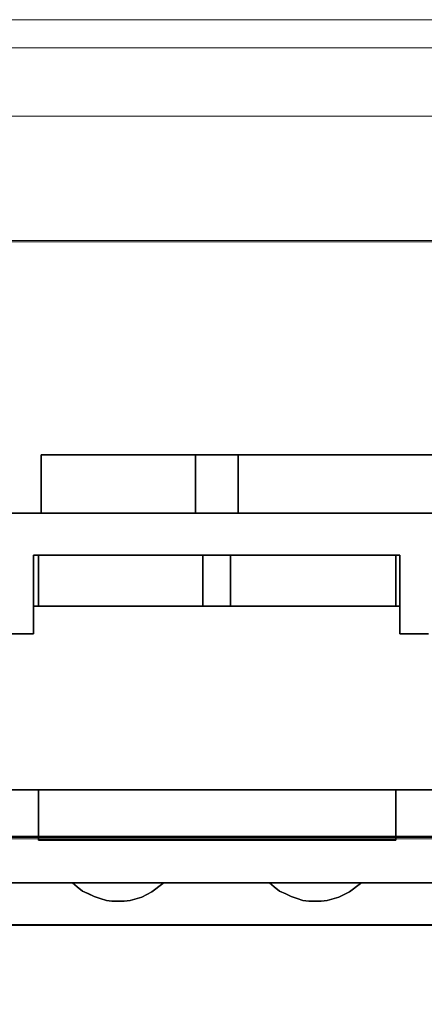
# Model space of a CAD drawing. Header units: millimetres. Extents: x -1290 to 1795, y -4192 to -1311.
# Tile 243 of 256: x 573 to 576, y -3237 to -3230. Entities that reach past the tile are written whole.
import ezdxf

# ---------------------------------------------------------------- set-up
doc = ezdxf.new("R2010")
doc.units = ezdxf.units.MM
doc.layers.add('33', color=7, linetype='Continuous')
doc.layers.add('Aparatura', color=7, linetype='Continuous', lineweight=13)

# ---------------------------------------------------------------- blocks, each defined once
blk = doc.blocks.new('*U23')
at = {"layer": '33', "color": 7}
for points in [[(231.745659, -15.426564), (226.27931, -15.426564), (231.745659, -15.426564)], [(226.27931, -17.497689), (226.27931, -15.426564), (226.27931, -17.497689)], [(226.27931, -15.426564), (226.27931, -17.497689), (231.745659, -17.497689), (231.745659, -15.426564), (226.27931, -15.426564)], [(226.27931, -15.426564), (226.27931, -17.497689), (231.745659, -17.497689), (231.745659, -15.426564), (226.27931, -15.426564)], [(226.27931, -15.426564), (226.27931, -17.497689), (231.745659, -17.497689), (231.745659, -15.426564), (226.27931, -15.426564)], [(226.27931, -15.426564), (226.27931, -17.497689), (231.745659, -17.497689), (231.745659, -15.426564), (226.27931, -15.426564)], [(231.745659, -17.497689), (231.745659, -15.426564), (226.27931, -15.426564), (226.27931, -17.497689), (231.745659, -17.497689)], [(231.745659, -17.497689), (231.745659, -15.426564), (226.27931, -15.426564), (226.27931, -17.497689), (231.745659, -17.497689)], [(233.261401, -15.426564), (231.743867, -15.426564), (233.261401, -15.426564)], [(231.743867, -15.426564), (231.743867, -17.497689), (231.743867, -15.426564)], [(231.743867, -15.426564), (231.743867, -17.497689), (233.261401, -17.497689), (233.261401, -15.426564), (231.743867, -15.426564)], [(231.743867, -15.426564), (231.743867, -17.497689), (233.261401, -17.497689), (233.261401, -15.426564), (231.743867, -15.426564)], [(231.743867, -15.426564), (231.743867, -17.497689), (233.261401, -17.497689), (233.261401, -15.426564), (231.743867, -15.426564)], [(231.743867, -15.426564), (231.743867, -17.497689), (233.261401, -17.497689), (233.261401, -15.426564), (231.743867, -15.426564)], [(233.261401, -17.497689), (233.261401, -15.426564), (231.743867, -15.426564), (231.743867, -17.497689), (233.261401, -17.497689)], [(233.261401, -17.497689), (233.261401, -15.426564), (231.743867, -15.426564), (231.743867, -17.497689), (233.261401, -17.497689)], [(245.752842, -15.426564), (233.25961, -15.426564), (245.752842, -15.426564)], [(233.25961, -15.426564), (233.25961, -17.497689), (233.25961, -15.426564)], [(233.25961, -15.426564), (233.25961, -17.497689), (245.752842, -17.497689), (245.752842, -15.426564), (233.25961, -15.426564)], [(233.25961, -15.426564), (233.25961, -17.497689), (245.752842, -17.497689), (245.752842, -15.426564), (233.25961, -15.426564)], [(233.25961, -15.426564), (233.25961, -17.497689), (245.752842, -17.497689), (245.752842, -15.426564), (233.25961, -15.426564)], [(233.25961, -15.426564), (233.25961, -17.497689), (245.752842, -17.497689), (245.752842, -15.426564), (233.25961, -15.426564)], [(245.752842, -17.497689), (245.752842, -15.426564), (233.25961, -15.426564), (233.25961, -17.497689), (245.752842, -17.497689)], [(245.752842, -17.497689), (245.752842, -15.426564), (233.25961, -15.426564), (233.25961, -17.497689), (245.752842, -17.497689)], [(312.495689, -17.495893), (170.006912, -17.495893), (312.495689, -17.495893)], [(224.883608, -17.495893), (226.184352, -17.495893), (224.883608, -17.495893)], [(226.18256, -17.495893), (231.745659, -17.495893), (226.18256, -17.495893)], [(231.743867, -17.495893), (233.261401, -17.495893), (231.743867, -17.495893)], [(233.25961, -17.495893), (238.844208, -17.495893), (233.25961, -17.495893)], [(226.014144, -18.986816), (226.014144, -20.98609), (226.014144, -18.986816)], [(226.014144, -18.986816), (238.989332, -18.986816), (226.014144, -18.986816)], [(226.18256, -19.493371), (226.18256, -18.986816), (226.18256, -19.493371)], [(226.18256, -19.492796), (226.18256, -20.793887), (232.009032, -20.793887), (232.009032, -18.986816), (226.18256, -18.986816), (226.18256, -19.492796)], [(226.18256, -19.492796), (226.18256, -20.793887), (232.009032, -20.793887), (232.009032, -18.986816), (226.18256, -18.986816), (226.18256, -19.492796)], [(226.18256, -19.492796), (226.18256, -20.793887), (232.009032, -20.793887), (232.009032, -18.986816), (226.18256, -18.986816), (226.18256, -19.492796)], [(226.18256, -19.492796), (226.18256, -20.793887), (232.009032, -20.793887), (232.009032, -18.986816), (226.18256, -18.986816), (226.18256, -19.492796)], [(232.009032, -20.793887), (232.009032, -18.986816), (226.18256, -18.986816), (226.18256, -19.492796), (226.18256, -20.793887), (232.009032, -20.793887)], [(232.009032, -20.793887), (232.009032, -18.986816), (226.18256, -18.986816), (226.18256, -19.492796), (226.18256, -20.793887), (232.009032, -20.793887)], [(232.007241, -20.793887), (232.007241, -18.986816), (232.007241, -20.793887)], [(232.007241, -18.986816), (232.007241, -20.793887), (232.996236, -20.793887), (232.996236, -18.986816), (232.007241, -18.986816)], [(232.007241, -18.986816), (232.007241, -20.793887), (232.996236, -20.793887), (232.996236, -18.986816), (232.007241, -18.986816)], [(232.007241, -18.986816), (232.007241, -20.793887), (232.996236, -20.793887), (232.996236, -18.986816), (232.007241, -18.986816)], [(232.007241, -18.986816), (232.007241, -20.793887), (232.996236, -20.793887), (232.996236, -18.986816), (232.007241, -18.986816)], [(232.996236, -20.793887), (232.996236, -18.986816), (232.007241, -18.986816), (232.007241, -20.793887), (232.996236, -20.793887)], [(232.996236, -20.793887), (232.996236, -18.986816), (232.007241, -18.986816), (232.007241, -20.793887), (232.996236, -20.793887)], [(232.994444, -20.793887), (232.994444, -18.986816), (232.994444, -20.793887)], [(232.994444, -18.986816), (232.994444, -20.793887), (238.844208, -20.793887), (238.844208, -19.492796), (238.844208, -18.986816), (232.994444, -18.986816)], [(232.994444, -18.986816), (232.994444, -20.793887), (238.844208, -20.793887), (238.844208, -19.492796), (238.844208, -18.986816), (232.994444, -18.986816)], [(232.994444, -18.986816), (232.994444, -20.793887), (238.844208, -20.793887), (238.844208, -19.492796), (238.844208, -18.986816), (232.994444, -18.986816)], [(232.994444, -18.986816), (232.994444, -20.793887), (238.844208, -20.793887), (238.844208, -19.492796), (238.844208, -18.986816), (232.994444, -18.986816)], [(238.844208, -18.986816), (232.994444, -18.986816), (232.994444, -20.793887), (238.844208, -20.793887), (238.844208, -19.492796), (238.844208, -18.986816)], [(238.844208, -18.986816), (232.994444, -18.986816), (232.994444, -20.793887), (238.844208, -20.793887), (238.844208, -19.492796), (238.844208, -18.986816)], [(232.994444, -18.986816), (232.994444, -20.793887), (238.844208, -20.793887), (238.844208, -19.492796), (238.844208, -18.986816), (232.994444, -18.986816)], [(232.994444, -18.986816), (232.994444, -20.793887), (238.844208, -20.793887), (238.844208, -19.492796), (238.844208, -18.986816), (232.994444, -18.986816)], [(238.844208, -18.986816), (238.844208, -19.493371), (238.844208, -18.986816)], [(238.987541, -18.986816), (238.987541, -20.98609), (238.987541, -18.986816)], [(226.18256, -20.793887), (226.18256, -19.491575), (226.18256, -20.793887)], [(238.844208, -20.793887), (238.844208, -19.491575), (238.844208, -20.793887)], [(232.009032, -20.792091), (226.014144, -20.792091), (232.009032, -20.792091)], [(232.996236, -20.792091), (232.007241, -20.792091), (232.996236, -20.792091)], [(238.989332, -20.792091), (232.994444, -20.792091), (238.989332, -20.792091)], [(226.014144, -20.984294), (226.014144, -21.780052), (226.014144, -20.984294)], [(238.987541, -20.984294), (238.987541, -21.780052), (238.987541, -20.984294)], [(225.028732, -21.778256), (226.015936, -21.778256), (225.028732, -21.778256)], [(238.987541, -21.778256), (239.999827, -21.778256), (238.987541, -21.778256)], [(224.883608, -27.310838), (226.184352, -27.310838), (224.883608, -27.310838)], [(238.844208, -27.310838), (226.18256, -27.310838), (238.844208, -27.310838)], [(226.18256, -27.310838), (226.18256, -28.059892), (226.18256, -27.310838)], [(238.844208, -28.057319), (238.844208, -27.310838), (226.18256, -27.310838), (226.18256, -28.057319), (226.18256, -28.61116), (226.18256, -29.09276), (238.844208, -29.09276), (238.844208, -28.61116), (238.844208, -28.057319)], [(238.844208, -28.057319), (238.844208, -27.310838), (226.18256, -27.310838), (226.18256, -28.057319), (226.18256, -28.61116), (226.18256, -29.09276), (238.844208, -29.09276), (238.844208, -28.61116), (238.844208, -28.057319)], [(238.844208, -28.057319), (238.844208, -27.310838), (226.18256, -27.310838), (226.18256, -28.057319), (226.18256, -28.61116), (226.18256, -29.09276), (238.844208, -29.09276), (238.844208, -28.61116), (238.844208, -28.057319)], [(238.844208, -28.057319), (238.844208, -27.310838), (226.18256, -27.310838), (226.18256, -28.057319), (226.18256, -28.61116), (226.18256, -29.09276), (238.844208, -29.09276), (238.844208, -28.61116), (238.844208, -28.057319)], [(238.844208, -27.310838), (226.18256, -27.310838), (226.18256, -28.057319), (226.18256, -28.61116), (226.18256, -29.09276), (238.844208, -29.09276), (238.844208, -28.61116), (238.844208, -28.057319), (238.844208, -27.310838)], [(238.844208, -27.310838), (226.18256, -27.310838), (226.18256, -28.057319), (226.18256, -28.61116), (226.18256, -29.09276), (238.844208, -29.09276), (238.844208, -28.61116), (238.844208, -28.057319), (238.844208, -27.310838)], [(238.844208, -27.310838), (240.144952, -27.310838), (238.844208, -27.310838)], [(238.844208, -27.310838), (238.844208, -28.059892), (238.844208, -27.310838)], [(226.18256, -28.058096), (226.18256, -28.61315), (226.18256, -28.058096)], [(238.844208, -28.058096), (238.844208, -28.61315), (238.844208, -28.058096)], [(226.18256, -28.611354), (226.18256, -29.09276), (226.18256, -28.611354)], [(238.844208, -28.611354), (238.844208, -29.09276), (238.844208, -28.611354)], [(226.18256, -29.09276), (238.844208, -29.09276), (226.18256, -29.09276)], [(226.18256, -29.09276), (227.750261, -29.09276), (226.18256, -29.09276)], [(237.278299, -29.09276), (238.844208, -29.09276), (237.278299, -29.09276)], [(346.768317, -30.607035), (169.501664, -30.607035), (346.768317, -30.607035)], [(227.386554, -30.607035), (227.555169, -30.751936), (227.747872, -30.896837), (227.964663, -30.993438), (228.157365, -31.090039), (228.374156, -31.162489), (228.590947, -31.23494), (228.78365, -31.25909), (229.00044, -31.25909), (229.217231, -31.25909), (229.434021, -31.23494), (229.843515, -31.114189), (230.204833, -30.920987), (230.590238, -30.631185), (230.638414, -30.607035), (227.386554, -30.607035)], [(227.555169, -30.751936), (227.747872, -30.896837), (227.964663, -30.993438), (228.157365, -31.090039), (228.374156, -31.162489), (228.590947, -31.23494), (228.78365, -31.25909), (229.00044, -31.25909), (229.217231, -31.25909), (229.434021, -31.23494), (229.843515, -31.114189), (230.204833, -30.920987), (230.590238, -30.631185), (230.638414, -30.607035), (227.386554, -30.607035), (227.555169, -30.751936)], [(227.555169, -30.751936), (227.747872, -30.896837), (227.964663, -30.993438), (228.157365, -31.090039), (228.374156, -31.162489), (228.590947, -31.23494), (228.78365, -31.25909), (229.00044, -31.25909), (229.217231, -31.25909), (229.434021, -31.23494), (229.843515, -31.114189), (230.204833, -30.920987), (230.590238, -30.631185), (230.638414, -30.607035), (227.386554, -30.607035), (227.555169, -30.751936)], [(227.555169, -30.751936), (227.747872, -30.896837), (227.964663, -30.993438), (228.157365, -31.090039), (228.374156, -31.162489), (228.590947, -31.23494), (228.78365, -31.25909), (229.00044, -31.25909), (229.217231, -31.25909), (229.434021, -31.23494), (229.843515, -31.114189), (230.204833, -30.920987), (230.590238, -30.631185), (230.638414, -30.607035), (227.386554, -30.607035), (227.555169, -30.751936)], [(227.555169, -30.751936), (227.747872, -30.896837), (227.964663, -30.993438), (228.157365, -31.090039), (228.374156, -31.162489), (228.590947, -31.23494), (228.78365, -31.25909), (229.00044, -31.25909), (229.217231, -31.25909), (229.434021, -31.23494), (229.843515, -31.114189), (230.204833, -30.920987), (230.590238, -30.631185), (230.638414, -30.607035), (227.386554, -30.607035), (227.555169, -30.751936)], [(227.555169, -30.751936), (227.747872, -30.896837), (227.964663, -30.993438), (228.157365, -31.090039), (228.374156, -31.162489), (228.590947, -31.23494), (228.78365, -31.25909), (229.00044, -31.25909), (229.217231, -31.25909), (229.434021, -31.23494), (229.843515, -31.114189), (230.204833, -30.920987), (230.590238, -30.631185), (230.638414, -30.607035), (227.386554, -30.607035), (227.555169, -30.751936)], [(227.555169, -30.751936), (227.747872, -30.896837), (227.964663, -30.993438), (228.157365, -31.090039), (228.374156, -31.162489), (228.590947, -31.23494), (228.78365, -31.25909), (229.00044, -31.25909), (229.217231, -31.25909), (229.434021, -31.23494), (229.843515, -31.114189), (230.204833, -30.920987), (230.590238, -30.631185), (230.638414, -30.607035), (227.386554, -30.607035), (227.555169, -30.751936)], [(234.366854, -30.607035), (234.535428, -30.751936), (234.728084, -30.896837), (234.944822, -30.993438), (235.137478, -31.090039), (235.354216, -31.162489), (235.546872, -31.23494), (235.76361, -31.25909), (235.980348, -31.25909), (236.197086, -31.25909), (236.413824, -31.23494), (236.823218, -31.114189), (237.208529, -30.920987), (237.593841, -30.631185), (237.642005, -30.607035), (234.366854, -30.607035)], [(234.535428, -30.751936), (234.728084, -30.896837), (234.944822, -30.993438), (235.137478, -31.090039), (235.354216, -31.162489), (235.546872, -31.23494), (235.76361, -31.25909), (235.980348, -31.25909), (236.197086, -31.25909), (236.413824, -31.23494), (236.823218, -31.114189), (237.208529, -30.920987), (237.593841, -30.631185), (237.642005, -30.607035), (234.366854, -30.607035), (234.535428, -30.751936)], [(234.535428, -30.751936), (234.728084, -30.896837), (234.944822, -30.993438), (235.137478, -31.090039), (235.354216, -31.162489), (235.546872, -31.23494), (235.76361, -31.25909), (235.980348, -31.25909), (236.197086, -31.25909), (236.413824, -31.23494), (236.823218, -31.114189), (237.208529, -30.920987), (237.593841, -30.631185), (237.642005, -30.607035), (234.366854, -30.607035), (234.535428, -30.751936)], [(234.535428, -30.751936), (234.728084, -30.896837), (234.944822, -30.993438), (235.137478, -31.090039), (235.354216, -31.162489), (235.546872, -31.23494), (235.76361, -31.25909), (235.980348, -31.25909), (236.197086, -31.25909), (236.413824, -31.23494), (236.823218, -31.114189), (237.208529, -30.920987), (237.593841, -30.631185), (237.642005, -30.607035), (234.366854, -30.607035), (234.535428, -30.751936)], [(234.535428, -30.751936), (234.728084, -30.896837), (234.944822, -30.993438), (235.137478, -31.090039), (235.354216, -31.162489), (235.546872, -31.23494), (235.76361, -31.25909), (235.980348, -31.25909), (236.197086, -31.25909), (236.413824, -31.23494), (236.823218, -31.114189), (237.208529, -30.920987), (237.593841, -30.631185), (237.642005, -30.607035), (234.366854, -30.607035), (234.535428, -30.751936)], [(234.944822, -30.993438), (235.137478, -31.090039), (235.354216, -31.162489), (235.546872, -31.23494), (235.76361, -31.25909), (235.980348, -31.25909), (236.197086, -31.25909), (236.413824, -31.23494), (236.823218, -31.114189), (237.208529, -30.920987), (237.593841, -30.631185), (237.642005, -30.607035), (234.366854, -30.607035), (234.535428, -30.751936), (234.728084, -30.896837), (234.944822, -30.993438)], [(234.944822, -30.993438), (235.137478, -31.090039), (235.354216, -31.162489), (235.546872, -31.23494), (235.76361, -31.25909), (235.980348, -31.25909), (236.197086, -31.25909), (236.413824, -31.23494), (236.823218, -31.114189), (237.208529, -30.920987), (237.593841, -30.631185), (237.642005, -30.607035), (234.366854, -30.607035), (234.535428, -30.751936), (234.728084, -30.896837), (234.944822, -30.993438)], [(340.823596, -32.099755), (169.501664, -32.099755), (340.823596, -32.099755)]]:
    blk.add_lwpolyline(points, close=True, dxfattribs=at)
for points in [[(325.515681, -17.495893), (319.354101, -17.495893), (317.260127, -17.495893), (315.7438, -17.495893), (313.505414, -17.495893), (312.49453, -17.495893), (311.507714, -17.495893), (303.252161, -17.495893), (301.759903, -17.495893), (289.244194, -17.495893), (287.751937, -17.495893), (275.260297, -17.495893), (273.743971, -17.495893), (261.252331, -17.495893), (259.760073, -17.495893), (247.244365, -17.495893), (245.752107, -17.495893), (233.260467, -17.495893), (231.744141, -17.495893), (226.280553, -17.495893), (223.271969, -17.495893)], [(225.028982, -21.780052), (226.015798, -21.780052), (226.015798, -20.985798), (226.015798, -20.793251), (226.015798, -18.988128), (226.184278, -18.988128), (232.008896, -18.988128), (232.995712, -18.988128), (238.844399, -18.988128), (238.988811, -18.988128), (238.988811, -20.793251), (238.988811, -20.985798), (238.988811, -21.780052), (239.999695, -21.780052)], [(325.515681, -17.495893), (319.354101, -17.495893), (317.260127, -17.495893), (315.7438, -17.495893), (313.505414, -17.495893), (312.49453, -17.495893), (311.507714, -17.495893), (303.252161, -17.495893), (301.759903, -17.495893), (289.244194, -17.495893), (287.751937, -17.495893), (275.260297, -17.495893), (273.743971, -17.495893), (261.252331, -17.495893), (259.760073, -17.495893), (247.244365, -17.495893), (245.752107, -17.495893), (233.260467, -17.495893), (231.744141, -17.495893), (226.280553, -17.495893), (223.271969, -17.495893)], [(225.028982, -21.780052), (226.015798, -21.780052), (226.015798, -20.985798), (226.015798, -20.793251), (226.015798, -18.988128), (226.184278, -18.988128), (232.008896, -18.988128), (232.995712, -18.988128), (238.844399, -18.988128), (238.988811, -18.988128), (238.988811, -20.793251), (238.988811, -20.985798), (238.988811, -21.780052), (239.999695, -21.780052)], [(325.515681, -17.495893), (319.354101, -17.495893), (317.260127, -17.495893), (315.7438, -17.495893), (313.505414, -17.495893), (312.49453, -17.495893), (311.507714, -17.495893), (303.252161, -17.495893), (301.759903, -17.495893), (289.244194, -17.495893), (287.751937, -17.495893), (275.260297, -17.495893), (273.743971, -17.495893), (261.252331, -17.495893), (259.760073, -17.495893), (247.244365, -17.495893), (245.752107, -17.495893), (233.260467, -17.495893), (231.744141, -17.495893), (226.280553, -17.495893), (223.271969, -17.495893)], [(225.028982, -21.780052), (226.015798, -21.780052), (226.015798, -20.985798), (226.015798, -20.793251), (226.015798, -18.988128), (226.184278, -18.988128), (232.008896, -18.988128), (232.995712, -18.988128), (238.844399, -18.988128), (238.988811, -18.988128), (238.988811, -20.793251), (238.988811, -20.985798), (238.988811, -21.780052), (239.999695, -21.780052)], [(325.515681, -17.495893), (319.354101, -17.495893), (317.260127, -17.495893), (315.7438, -17.495893), (313.505414, -17.495893), (312.49453, -17.495893), (311.507714, -17.495893), (303.252161, -17.495893), (301.759903, -17.495893), (289.244194, -17.495893), (287.751937, -17.495893), (275.260297, -17.495893), (273.743971, -17.495893), (261.252331, -17.495893), (259.760073, -17.495893), (247.244365, -17.495893), (245.752107, -17.495893), (233.260467, -17.495893), (231.744141, -17.495893), (226.280553, -17.495893), (223.271969, -17.495893)], [(225.028982, -21.780052), (226.015798, -21.780052), (226.015798, -20.985798), (226.015798, -20.793251), (226.015798, -18.988128), (226.184278, -18.988128), (232.008896, -18.988128), (232.995712, -18.988128), (238.844399, -18.988128), (238.988811, -18.988128), (238.988811, -20.793251), (238.988811, -20.985798), (238.988811, -21.780052), (239.999695, -21.780052)], [(325.515681, -17.495893), (319.354101, -17.495893), (317.260127, -17.495893), (315.7438, -17.495893), (313.505414, -17.495893), (312.49453, -17.495893), (311.507714, -17.495893), (303.252161, -17.495893), (301.759903, -17.495893), (289.244194, -17.495893), (287.751937, -17.495893), (275.260297, -17.495893), (273.743971, -17.495893), (261.252331, -17.495893), (259.760073, -17.495893), (247.244365, -17.495893), (245.752107, -17.495893), (233.260467, -17.495893), (231.744141, -17.495893), (226.280553, -17.495893), (223.271969, -17.495893)], [(225.028982, -21.780052), (226.015798, -21.780052), (226.015798, -20.985798), (226.015798, -20.793251), (226.015798, -18.988128), (226.184278, -18.988128), (232.008896, -18.988128), (232.995712, -18.988128), (238.844399, -18.988128), (238.988811, -18.988128), (238.988811, -20.793251), (238.988811, -20.985798), (238.988811, -21.780052), (239.999695, -21.780052)], [(325.515681, -17.495893), (319.354101, -17.495893), (317.260127, -17.495893), (315.7438, -17.495893), (313.505414, -17.495893), (312.49453, -17.495893), (311.507714, -17.495893), (303.252161, -17.495893), (301.759903, -17.495893), (289.244194, -17.495893), (287.751937, -17.495893), (275.260297, -17.495893), (273.743971, -17.495893), (261.252331, -17.495893), (259.760073, -17.495893), (247.244365, -17.495893), (245.752107, -17.495893), (233.260467, -17.495893), (231.744141, -17.495893), (226.280553, -17.495893), (223.271969, -17.495893)], [(225.028982, -21.780052), (226.015798, -21.780052), (226.015798, -20.985798), (226.015798, -20.793251), (226.015798, -18.988128), (226.184278, -18.988128), (232.008896, -18.988128), (232.995712, -18.988128), (238.844399, -18.988128), (238.988811, -18.988128), (238.988811, -20.793251), (238.988811, -20.985798), (238.988811, -21.780052), (239.999695, -21.780052)], [(225.028982, -21.780052), (226.015798, -21.780052), (226.015798, -20.985798), (226.015798, -20.793251), (226.015798, -18.988128), (226.184278, -18.988128), (232.008896, -18.988128), (232.995712, -18.988128), (238.844399, -18.988128), (238.988811, -18.988128), (238.988811, -20.793251), (238.988811, -20.985798), (238.988811, -21.780052), (239.999695, -21.780052)], [(325.515681, -17.495893), (319.354101, -17.495893), (317.260127, -17.495893), (315.7438, -17.495893), (313.505414, -17.495893), (312.49453, -17.495893), (311.507714, -17.495893), (303.252161, -17.495893), (301.759903, -17.495893), (289.244194, -17.495893), (287.751937, -17.495893), (275.260297, -17.495893), (273.743971, -17.495893), (261.252331, -17.495893), (259.760073, -17.495893), (247.244365, -17.495893), (245.752107, -17.495893), (233.260467, -17.495893), (231.744141, -17.495893), (226.280553, -17.495893), (223.271969, -17.495893)], [(225.028982, -21.780052), (226.015798, -21.780052), (226.015798, -20.985798), (226.015798, -20.793251), (226.015798, -18.988128), (226.184278, -18.988128), (232.008896, -18.988128), (232.995712, -18.988128), (238.844399, -18.988128), (238.988811, -18.988128), (238.988811, -20.793251), (238.988811, -20.985798), (238.988811, -21.780052), (239.999695, -21.780052)], [(325.515681, -17.495893), (319.354101, -17.495893), (317.260127, -17.495893), (315.7438, -17.495893), (313.505414, -17.495893), (312.49453, -17.495893), (311.507714, -17.495893), (303.252161, -17.495893), (301.759903, -17.495893), (289.244194, -17.495893), (287.751937, -17.495893), (275.260297, -17.495893), (273.743971, -17.495893), (261.252331, -17.495893), (259.760073, -17.495893), (247.244365, -17.495893), (245.752107, -17.495893), (233.260467, -17.495893), (231.744141, -17.495893), (226.280553, -17.495893), (223.271969, -17.495893)], [(224.883312, -27.312634), (226.183033, -27.312634), (238.843282, -27.312634), (240.143004, -27.312634), (252.851391, -27.312634), (254.151112, -27.312634), (266.859499, -27.312634), (268.159221, -27.312634), (280.843539, -27.312634), (282.14326, -27.312634), (294.851647, -27.312634), (296.151368, -27.312634), (308.859755, -27.312634), (310.159477, -27.312634), (322.867864, -27.312634), (324.167585, -27.312634)], [(239.99859, -21.778594), (238.987696, -21.778594), (238.987696, -20.984579), (238.987696, -20.792091), (238.843282, -20.792091), (232.994536, -20.792091), (232.007711, -20.792091), (226.183033, -20.792091), (226.014551, -20.792091), (226.014551, -20.984579), (226.014551, -21.778594), (225.027725, -21.778594)], [(224.883312, -27.312634), (226.183033, -27.312634), (238.843282, -27.312634), (240.143004, -27.312634), (252.851391, -27.312634), (254.151112, -27.312634), (266.859499, -27.312634), (268.159221, -27.312634), (280.843539, -27.312634), (282.14326, -27.312634), (294.851647, -27.312634), (296.151368, -27.312634), (308.859755, -27.312634), (310.159477, -27.312634), (322.867864, -27.312634), (324.167585, -27.312634)], [(239.99859, -21.778594), (238.987696, -21.778594), (238.987696, -20.984579), (238.987696, -20.792091), (238.843282, -20.792091), (232.994536, -20.792091), (232.007711, -20.792091), (226.183033, -20.792091), (226.014551, -20.792091), (226.014551, -20.984579), (226.014551, -21.778594), (225.027725, -21.778594)], [(224.883312, -27.312634), (226.183033, -27.312634), (238.843282, -27.312634), (240.143004, -27.312634), (252.851391, -27.312634), (254.151112, -27.312634), (266.859499, -27.312634), (268.159221, -27.312634), (280.843539, -27.312634), (282.14326, -27.312634), (294.851647, -27.312634), (296.151368, -27.312634), (308.859755, -27.312634), (310.159477, -27.312634), (322.867864, -27.312634), (324.167585, -27.312634)], [(239.99859, -21.778594), (238.987696, -21.778594), (238.987696, -20.984579), (238.987696, -20.792091), (238.843282, -20.792091), (232.994536, -20.792091), (232.007711, -20.792091), (226.183033, -20.792091), (226.014551, -20.792091), (226.014551, -20.984579), (226.014551, -21.778594), (225.027725, -21.778594)], [(224.883312, -27.312634), (226.183033, -27.312634), (238.843282, -27.312634), (240.143004, -27.312634), (252.851391, -27.312634), (254.151112, -27.312634), (266.859499, -27.312634), (268.159221, -27.312634), (280.843539, -27.312634), (282.14326, -27.312634), (294.851647, -27.312634), (296.151368, -27.312634), (308.859755, -27.312634), (310.159477, -27.312634), (322.867864, -27.312634), (324.167585, -27.312634)], [(239.99859, -21.778594), (238.987696, -21.778594), (238.987696, -20.984579), (238.987696, -20.792091), (238.843282, -20.792091), (232.994536, -20.792091), (232.007711, -20.792091), (226.183033, -20.792091), (226.014551, -20.792091), (226.014551, -20.984579), (226.014551, -21.778594), (225.027725, -21.778594)], [(224.883312, -27.312634), (226.183033, -27.312634), (238.843282, -27.312634), (240.143004, -27.312634), (252.851391, -27.312634), (254.151112, -27.312634), (266.859499, -27.312634), (268.159221, -27.312634), (280.843539, -27.312634), (282.14326, -27.312634), (294.851647, -27.312634), (296.151368, -27.312634), (308.859755, -27.312634), (310.159477, -27.312634), (322.867864, -27.312634), (324.167585, -27.312634)], [(239.99859, -21.778594), (238.987696, -21.778594), (238.987696, -20.984579), (238.987696, -20.792091), (238.843282, -20.792091), (232.994536, -20.792091), (232.007711, -20.792091), (226.183033, -20.792091), (226.014551, -20.792091), (226.014551, -20.984579), (226.014551, -21.778594), (225.027725, -21.778594)], [(224.883312, -27.312634), (226.183033, -27.312634), (238.843282, -27.312634), (240.143004, -27.312634), (252.851391, -27.312634), (254.151112, -27.312634), (266.859499, -27.312634), (268.159221, -27.312634), (280.843539, -27.312634), (282.14326, -27.312634), (294.851647, -27.312634), (296.151368, -27.312634), (308.859755, -27.312634), (310.159477, -27.312634), (322.867864, -27.312634), (324.167585, -27.312634)], [(239.99859, -21.778594), (238.987696, -21.778594), (238.987696, -20.984579), (238.987696, -20.792091), (238.843282, -20.792091), (232.994536, -20.792091), (232.007711, -20.792091), (226.183033, -20.792091), (226.014551, -20.792091), (226.014551, -20.984579), (226.014551, -21.778594), (225.027725, -21.778594)], [(240.144107, -27.310838), (238.844399, -27.310838), (238.844399, -28.057099), (238.844399, -28.610777), (238.844399, -29.092236), (226.184278, -29.092236), (226.184278, -28.610777), (226.184278, -28.057099), (226.184278, -27.310838), (224.88457, -27.310838)], [(223.657068, -30.608832), (227.387712, -30.608832), (230.636982, -30.608832), (234.367626, -30.608832), (237.640965, -30.608832), (241.347541, -30.608832), (244.644948, -30.608832), (248.351524, -30.608832), (251.648931, -30.608832), (255.355507, -30.608832), (258.652914, -30.608832), (262.35949, -30.608832), (265.632829, -30.608832), (269.363473, -30.608832)], [(240.144107, -27.310838), (238.844399, -27.310838), (238.844399, -28.057099), (238.844399, -28.610777), (238.844399, -29.092236), (226.184278, -29.092236), (226.184278, -28.610777), (226.184278, -28.057099), (226.184278, -27.310838), (224.88457, -27.310838)], [(223.657068, -30.608832), (227.387712, -30.608832), (230.636982, -30.608832), (234.367626, -30.608832), (237.640965, -30.608832), (241.347541, -30.608832), (244.644948, -30.608832), (248.351524, -30.608832), (251.648931, -30.608832), (255.355507, -30.608832), (258.652914, -30.608832), (262.35949, -30.608832), (265.632829, -30.608832), (269.363473, -30.608832)], [(240.144107, -27.310838), (238.844399, -27.310838), (238.844399, -28.057099), (238.844399, -28.610777), (238.844399, -29.092236), (226.184278, -29.092236), (226.184278, -28.610777), (226.184278, -28.057099), (226.184278, -27.310838), (224.88457, -27.310838)], [(223.657068, -30.608832), (227.387712, -30.608832), (230.636982, -30.608832), (234.367626, -30.608832), (237.640965, -30.608832), (241.347541, -30.608832), (244.644948, -30.608832), (248.351524, -30.608832), (251.648931, -30.608832), (255.355507, -30.608832), (258.652914, -30.608832), (262.35949, -30.608832), (265.632829, -30.608832), (269.363473, -30.608832)], [(240.144107, -27.310838), (238.844399, -27.310838), (238.844399, -28.057099), (238.844399, -28.610777), (238.844399, -29.092236), (226.184278, -29.092236), (226.184278, -28.610777), (226.184278, -28.057099), (226.184278, -27.310838), (224.88457, -27.310838)], [(223.657068, -30.608832), (227.387712, -30.608832), (230.636982, -30.608832), (234.367626, -30.608832), (237.640965, -30.608832), (241.347541, -30.608832), (244.644948, -30.608832), (248.351524, -30.608832), (251.648931, -30.608832), (255.355507, -30.608832), (258.652914, -30.608832), (262.35949, -30.608832), (265.632829, -30.608832), (269.363473, -30.608832)], [(223.657068, -30.608832), (227.387712, -30.608832), (230.636982, -30.608832), (234.367626, -30.608832), (237.640965, -30.608832), (241.347541, -30.608832), (244.644948, -30.608832), (248.351524, -30.608832), (251.648931, -30.608832), (255.355507, -30.608832), (258.652914, -30.608832), (262.35949, -30.608832), (265.632829, -30.608832), (269.363473, -30.608832)], [(240.144107, -27.310838), (238.844399, -27.310838), (238.844399, -28.057099), (238.844399, -28.610777), (238.844399, -29.092236), (226.184278, -29.092236), (226.184278, -28.610777), (226.184278, -28.057099), (226.184278, -27.310838), (224.88457, -27.310838)], [(223.657068, -30.608832), (227.387712, -30.608832), (230.636982, -30.608832), (234.367626, -30.608832), (237.640965, -30.608832), (241.347541, -30.608832), (244.644948, -30.608832), (248.351524, -30.608832), (251.648931, -30.608832), (255.355507, -30.608832), (258.652914, -30.608832), (262.35949, -30.608832), (265.632829, -30.608832), (269.363473, -30.608832)], [(240.144107, -27.310838), (238.844399, -27.310838), (238.844399, -28.057099), (238.844399, -28.610777), (238.844399, -29.092236), (226.184278, -29.092236), (226.184278, -28.610777), (226.184278, -28.057099), (226.184278, -27.310838), (224.88457, -27.310838)], [(223.657068, -30.608832), (227.387712, -30.608832), (230.636982, -30.608832), (234.367626, -30.608832), (237.640965, -30.608832), (241.347541, -30.608832), (244.644948, -30.608832), (248.351524, -30.608832), (251.648931, -30.608832), (255.355507, -30.608832), (258.652914, -30.608832), (262.35949, -30.608832), (265.632829, -30.608832), (269.363473, -30.608832)], [(240.144107, -27.310838), (238.844399, -27.310838), (238.844399, -28.057099), (238.844399, -28.610777), (238.844399, -29.092236), (226.184278, -29.092236), (226.184278, -28.610777), (226.184278, -28.057099), (226.184278, -27.310838), (224.88457, -27.310838)], [(223.657068, -30.608832), (227.387712, -30.608832), (230.636982, -30.608832), (234.367626, -30.608832), (237.640965, -30.608832), (241.347541, -30.608832), (244.644948, -30.608832), (248.351524, -30.608832), (251.648931, -30.608832), (255.355507, -30.608832), (258.652914, -30.608832), (262.35949, -30.608832), (265.632829, -30.608832), (269.363473, -30.608832)], [(240.144107, -27.310838), (238.844399, -27.310838), (238.844399, -28.057099), (238.844399, -28.610777), (238.844399, -29.092236), (226.184278, -29.092236), (226.184278, -28.610777), (226.184278, -28.057099), (226.184278, -27.310838), (224.88457, -27.310838)], [(223.657068, -30.608832), (227.387712, -30.608832), (230.636982, -30.608832), (234.367626, -30.608832), (237.640965, -30.608832), (241.347541, -30.608832), (244.644948, -30.608832), (248.351524, -30.608832), (251.648931, -30.608832), (255.355507, -30.608832), (258.652914, -30.608832), (262.35949, -30.608832), (265.632829, -30.608832), (269.363473, -30.608832)], [(240.144107, -27.310838), (238.844399, -27.310838), (238.844399, -28.057099), (238.844399, -28.610777), (238.844399, -29.092236), (226.184278, -29.092236), (226.184278, -28.610777), (226.184278, -28.057099), (226.184278, -27.310838), (224.88457, -27.310838)], [(223.657068, -30.608832), (227.387712, -30.608832), (230.636982, -30.608832), (234.367626, -30.608832), (237.640965, -30.608832), (241.347541, -30.608832), (244.644948, -30.608832), (248.351524, -30.608832), (251.648931, -30.608832), (255.355507, -30.608832), (258.652914, -30.608832), (262.35949, -30.608832), (265.632829, -30.608832), (269.363473, -30.608832)], [(240.144107, -27.310838), (238.844399, -27.310838), (238.844399, -28.057099), (238.844399, -28.610777), (238.844399, -29.092236), (226.184278, -29.092236), (226.184278, -28.610777), (226.184278, -28.057099), (226.184278, -27.310838), (224.88457, -27.310838)], [(241.347642, -30.607035), (237.641061, -30.607035), (237.592924, -30.63114), (237.207825, -30.920402), (236.822725, -31.113242), (236.413557, -31.233768), (236.196939, -31.257873), (235.980321, -31.257873), (235.763702, -31.257873), (235.547084, -31.233768), (235.354534, -31.161452), (235.137916, -31.089137), (234.945366, -30.992717), (234.728748, -30.896296), (234.536198, -30.751666), (234.367718, -30.607035), (230.637068, -30.607035), (230.588931, -30.63114), (230.203832, -30.920402), (229.842801, -31.113242), (229.433633, -31.233768), (229.217015, -31.257873), (229.000397, -31.257873), (228.783778, -31.257873), (228.591229, -31.233768), (228.37461, -31.161452), (228.157992, -31.089137), (227.965442, -30.992717), (227.748824, -30.896296), (227.556274, -30.751666), (227.387793, -30.607035), (223.657144, -30.607035)], [(169.50256, -32.101551), (340.823596, -32.101551)], [(241.347642, -30.607035), (237.641061, -30.607035), (237.592924, -30.63114), (237.207825, -30.920402), (236.822725, -31.113242), (236.413557, -31.233768), (236.196939, -31.257873), (235.980321, -31.257873), (235.763702, -31.257873), (235.547084, -31.233768), (235.354534, -31.161452), (235.137916, -31.089137), (234.945366, -30.992717), (234.728748, -30.896296), (234.536198, -30.751666), (234.367718, -30.607035), (230.637068, -30.607035), (230.588931, -30.63114), (230.203832, -30.920402), (229.842801, -31.113242), (229.433633, -31.233768), (229.217015, -31.257873), (229.000397, -31.257873), (228.783778, -31.257873), (228.591229, -31.233768), (228.37461, -31.161452), (228.157992, -31.089137), (227.965442, -30.992717), (227.748824, -30.896296), (227.556274, -30.751666), (227.387793, -30.607035), (223.657144, -30.607035)], [(169.50256, -32.101551), (340.823596, -32.101551)], [(241.347642, -30.607035), (237.641061, -30.607035), (237.592924, -30.63114), (237.207825, -30.920402), (236.822725, -31.113242), (236.413557, -31.233768), (236.196939, -31.257873), (235.980321, -31.257873), (235.763702, -31.257873), (235.547084, -31.233768), (235.354534, -31.161452), (235.137916, -31.089137), (234.945366, -30.992717), (234.728748, -30.896296), (234.536198, -30.751666), (234.367718, -30.607035), (230.637068, -30.607035), (230.588931, -30.63114), (230.203832, -30.920402), (229.842801, -31.113242), (229.433633, -31.233768), (229.217015, -31.257873), (229.000397, -31.257873), (228.783778, -31.257873), (228.591229, -31.233768), (228.37461, -31.161452), (228.157992, -31.089137), (227.965442, -30.992717), (227.748824, -30.896296), (227.556274, -30.751666), (227.387793, -30.607035), (223.657144, -30.607035)], [(169.50256, -32.101551), (340.823596, -32.101551)], [(241.347642, -30.607035), (237.641061, -30.607035), (237.592924, -30.63114), (237.207825, -30.920402), (236.822725, -31.113242), (236.413557, -31.233768), (236.196939, -31.257873), (235.980321, -31.257873), (235.763702, -31.257873), (235.547084, -31.233768), (235.354534, -31.161452), (235.137916, -31.089137), (234.945366, -30.992717), (234.728748, -30.896296), (234.536198, -30.751666), (234.367718, -30.607035), (230.637068, -30.607035), (230.588931, -30.63114), (230.203832, -30.920402), (229.842801, -31.113242), (229.433633, -31.233768), (229.217015, -31.257873), (229.000397, -31.257873), (228.783778, -31.257873), (228.591229, -31.233768), (228.37461, -31.161452), (228.157992, -31.089137), (227.965442, -30.992717), (227.748824, -30.896296), (227.556274, -30.751666), (227.387793, -30.607035), (223.657144, -30.607035)], [(169.50256, -32.101551), (340.823596, -32.101551)], [(169.50256, -32.101551), (340.823596, -32.101551)], [(241.347642, -30.607035), (237.641061, -30.607035), (237.592924, -30.63114), (237.207825, -30.920402), (236.822725, -31.113242), (236.413557, -31.233768), (236.196939, -31.257873), (235.980321, -31.257873), (235.763702, -31.257873), (235.547084, -31.233768), (235.354534, -31.161452), (235.137916, -31.089137), (234.945366, -30.992717), (234.728748, -30.896296), (234.536198, -30.751666), (234.367718, -30.607035), (230.637068, -30.607035), (230.588931, -30.63114), (230.203832, -30.920402), (229.842801, -31.113242), (229.433633, -31.233768), (229.217015, -31.257873), (229.000397, -31.257873), (228.783778, -31.257873), (228.591229, -31.233768), (228.37461, -31.161452), (228.157992, -31.089137), (227.965442, -30.992717), (227.748824, -30.896296), (227.556274, -30.751666), (227.387793, -30.607035), (223.657144, -30.607035)], [(169.50256, -32.101551), (340.823596, -32.101551)], [(241.347642, -30.607035), (237.641061, -30.607035), (237.592924, -30.63114), (237.207825, -30.920402), (236.822725, -31.113242), (236.413557, -31.233768), (236.196939, -31.257873), (235.980321, -31.257873), (235.763702, -31.257873), (235.547084, -31.233768), (235.354534, -31.161452), (235.137916, -31.089137), (234.945366, -30.992717), (234.728748, -30.896296), (234.536198, -30.751666), (234.367718, -30.607035), (230.637068, -30.607035), (230.588931, -30.63114), (230.203832, -30.920402), (229.842801, -31.113242), (229.433633, -31.233768), (229.217015, -31.257873), (229.000397, -31.257873), (228.783778, -31.257873), (228.591229, -31.233768), (228.37461, -31.161452), (228.157992, -31.089137), (227.965442, -30.992717), (227.748824, -30.896296), (227.556274, -30.751666), (227.387793, -30.607035), (223.657144, -30.607035)]]:
    blk.add_lwpolyline(points, dxfattribs=at)

msp = doc.modelspace()

# ---------------------------------------------------------------- linework, layer by layer
at = {"layer": 'Aparatura', "lineweight": 13}
for points in [[(595.2364, -3242.8167), (602.4084, -3242.8384), (603.1818, -3242.8492), (604.6314, -3242.8546), (604.6314, -3229.9741), (518.6759, -3229.9741), (518.6759, -3240.955), (518.8003, -3240.955), (518.9355, -3240.955), (520.8988, -3240.955), (520.8988, -3242.8384), (528.0708, -3242.8167), (529.1363, -3242.8167), (595.2364, -3242.8167)], [(595.2364, -3242.8167), (602.4084, -3242.8384), (603.1818, -3242.8492), (604.6314, -3242.8546), (604.6314, -3229.9741), (518.6759, -3229.9741), (518.6759, -3240.955), (518.8003, -3240.955), (518.9355, -3240.955), (520.8988, -3240.955), (520.8988, -3242.8384), (528.0708, -3242.8167), (529.1363, -3242.8167), (595.2364, -3242.8167)], [(595.2689, -3242.8117), (602.4411, -3242.839), (603.215, -3242.8444), (604.6647, -3242.8553), (604.6647, -3229.9741), (518.6802, -3229.9741), (518.6802, -3240.9583), (518.8001, -3240.9583), (518.9363, -3240.9583), (520.9038, -3240.9583), (520.9038, -3242.839), (528.0759, -3242.8172), (529.1441, -3242.8172), (595.2689, -3242.8117)], [(595.2689, -3242.8117), (602.4411, -3242.839), (603.215, -3242.8444), (604.6647, -3242.8553), (604.6647, -3229.9741), (518.6802, -3229.9741), (518.6802, -3240.9583), (518.8001, -3240.9583), (518.9363, -3240.9583), (520.9038, -3240.9583), (520.9038, -3242.839), (528.0759, -3242.8172), (529.1441, -3242.8172), (595.2689, -3242.8117)], [(519.113, -3229.9763), (519.113, -3229.9763), (561.3071, -3229.9763), (588.0021, -3229.9763), (597.8388, -3229.9763), (602.1312, -3229.9763), (603.4421, -3229.9763), (603.9686, -3229.9763), (604.1244, -3229.9763), (604.1835, -3229.9763), (604.1996, -3229.9763), (604.205, -3229.9763), (604.2103, -3229.9763), (519.113, -3229.9763)], [(604.6314, -3230.1741), (518.6759, -3230.1741), (604.6314, -3230.1741)], [(604.6647, -3230.1741), (518.6802, -3230.1741), (604.6647, -3230.1741)], [(560.6379, -3230.6589), (584.6429, -3230.6589), (560.6379, -3230.6589)], [(602.9049, -3231.5405), (540.442, -3231.5405), (602.9049, -3231.5405)], [(585.5989, -3235.7654), (585.5936, -3235.7654), (561.7099, -3235.7654), (546.837, -3235.7654), (541.3671, -3235.7654), (538.976, -3235.7654), (538.2507, -3235.7654), (537.9605, -3235.7654), (537.8745, -3235.7654), (537.8423, -3235.7654), (537.8315, -3235.7654), (537.8262, -3235.7654), (585.5989, -3235.7654)]]:
    msp.add_lwpolyline(points, close=True, dxfattribs=at)
for points in [[(597.8386, -3229.9763), (588.0019, -3229.9763), (561.3069, -3229.9763)], [(536.3149, -3230.6589), (560.6461, -3230.6589), (583.6826, -3230.6589), (593.5569, -3230.6589), (599.9177, -3230.6589), (602.2654, -3230.6589), (603.2915, -3230.6589), (603.6031, -3230.6589), (603.7321, -3230.6589), (603.7697, -3230.6589), (603.7804, -3230.6589), (603.7912, -3230.6589), (603.8288, -3230.6642), (603.8664, -3230.6804), (603.904, -3230.7019), (603.9255, -3230.7395), (603.9416, -3230.7772), (603.947, -3230.8148), (603.947, -3230.8148), (603.947, -3249.5466)], [(603.947, -3249.5466), (603.947, -3230.8148), (603.9416, -3230.7772), (603.9255, -3230.7395), (603.904, -3230.7019), (603.8664, -3230.6804), (603.8288, -3230.6642), (603.7912, -3230.6589), (603.7804, -3230.6589), (603.7697, -3230.6589), (603.7321, -3230.6589), (603.6031, -3230.6589), (603.2915, -3230.6589), (602.2654, -3230.6589), (599.9177, -3230.6589), (593.5569, -3230.6589), (584.6389, -3230.6589), (560.6461, -3230.6589), (536.648, -3230.6589)], [(602.905, -3231.5405), (540.4461, -3231.5405)], [(540.4463, -3231.5405), (602.9051, -3231.5405), (602.948, -3231.5459), (602.9856, -3231.562), (603.0179, -3231.5889), (603.0447, -3231.6211), (603.0608, -3231.6588), (603.0662, -3231.7018), (603.0662, -3231.7018), (603.0662, -3235.7665), (603.1576, -3235.9009), (603.1576, -3241.2398)], [(602.8964, -3231.5491), (540.4505, -3231.5491)], [(561.7098, -3235.7744), (585.585, -3235.7744)], [(561.7098, -3235.7826), (585.5899, -3235.7826)], [(585.59, -3235.7684), (561.71, -3235.7684)]]:
    msp.add_lwpolyline(points, dxfattribs=at)

# ---------------------------------------------------------------- block references
at = {"layer": 'Aparatura', "lineweight": 13, "xscale": 0.2, "yscale": 0.2, "zscale": 0.2}
msp.add_blockref('*U23', (527.8914, -3229.9741), dxfattribs=at)

doc.saveas('drawing.dxf')
